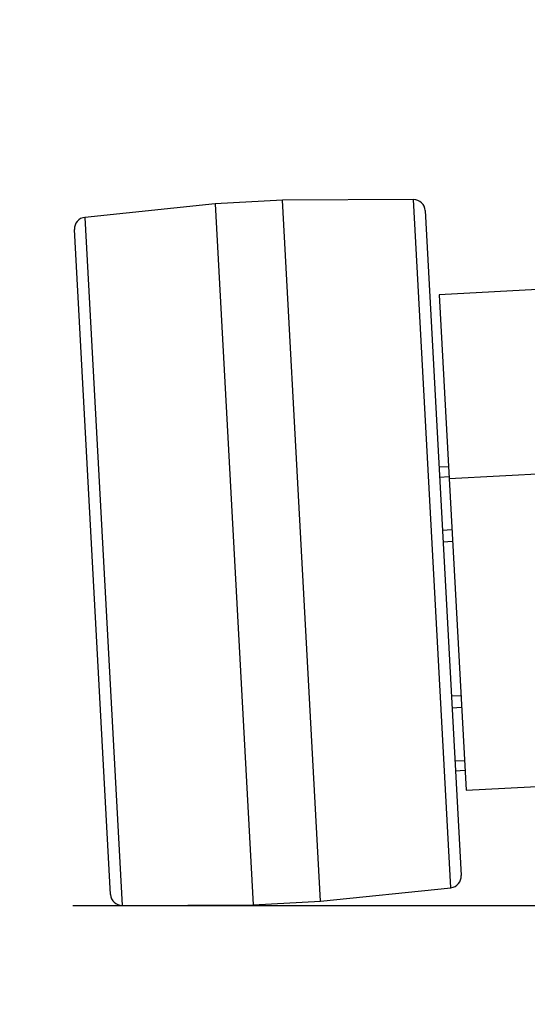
# Model space of a CAD drawing. Header units: millimetres. Extents: x 4624 to 7637, y -669 to 1387.
# Tile 42 of 84: x 5932 to 6149, y -200 to 221. Entities that reach past the tile are written whole.
import ezdxf

# ---------------------------------------------------------------- set-up
doc = ezdxf.new("R2010")
doc.units = ezdxf.units.MM
doc.layers.add('标注', color=3, linetype='Continuous', lineweight=25)
doc.styles.get("Standard").update_dxf_attribs({"font": 'SimSun.ttf'})
doc.dimstyles.new('ISO-25', dxfattribs={"dimscale": 2.5, "dimtxt": 8, "dimasz": 6, "dimexe": 1, "dimexo": 0, "dimgap": 1.5, "dimtad": 1, "dimtoh": 1, "dimdsep": 46, "dimtxsty": 'Standard', "dimcen": 2.5, "dimclrd": 3, "dimclre": 3, "dimclrt": 3, "dimadec": 0, "dimazin": 0, "dimtfac": 1, "dimtmove": 0, "dimatfit": 3, "dimfxl": 0, "dimarcsym": 0})

# ---------------------------------------------------------------- blocks, each defined once
blk = doc.blocks.new('*D72')
at = {"layer": 'Defpoints', "color": 0, "lineweight": -3, "transparency": 16777216}
for p in [(5460.84, 227.57), (5387.71, 112.9), (5387.71, 112.9), (5423.75, -18.24), (5819.99, -142.74)]:
    blk.add_point(p, dxfattribs=at)
at = {"layer": '标注', "color": 3, "lineweight": -2, "transparency": 16777216}
for p, q in [((5460.84, 227.57), (5659.1, 538.44)), ((5423.75, -18.24), (5521.44, -373.77))]:
    blk.add_line(p, q, dxfattribs=at)
blk.add_arc((5387.71, 112.9), 502.21, 287.0759, 55.7607, dxfattribs=at)
at = {"layer": '标注', "color": 3, "lineweight": -3, "transparency": 16777216}
for points in [[(5668.91, 525.99), (5671.66, 530.17), (5657.76, 536.33)], [(5535.88, -369.57), (5534.48, -364.77), (5520.78, -371.36)]]:
    blk.add_solid(points, dxfattribs=at)
at = {"layer": '标注', "color": 3, "lineweight": -3, "transparency": 16777216, "insert": (5869.42, 306.78), "char_height": 20, "width": 519.0828, "attachment_point": 5, "rotation": 291.924}
blk.add_mtext('132°（机械限位）', dxfattribs=at)
blk = doc.blocks.new('*D88')
at = {"color": 3, "lineweight": -2, "transparency": 16777216}
for p, q in [((6619.46, -125.68), (6734.63, -119.44)), ((6697.4, -157.75), (6735.67, -157.75))]:
    blk.add_line(p, q, dxfattribs=at)
blk.add_arc((6027.29, -157.75), 705.88, 1.21756, 1.88244, dxfattribs=at)
at = {"color": 3, "lineweight": -3, "transparency": 16777216}
for points in [[(6730.29, -134.67), (6735.29, -134.46), (6732.14, -119.58)], [(6735.51, -142.73), (6730.51, -142.78), (6733.17, -157.75)]]:
    blk.add_solid(points, dxfattribs=at)
at = {"layer": 'Defpoints', "color": 0, "lineweight": -3, "transparency": 16777216}
for p in [(6619.46, -125.68), (6590.75, -127.24), (6733.05, -145.02), (5954.56, -157.75), (6697.4, -157.75)]:
    blk.add_point(p, dxfattribs=at)
at = {"color": 3, "lineweight": -3, "transparency": 16777216, "insert": (6730.8, -86.18), "char_height": 20, "attachment_point": 5}
blk.add_mtext('3.1°', dxfattribs=at)

msp = doc.modelspace()

# ---------------------------------------------------------------- linework, layer by layer
at = {"color": 7, "linetype": 'Continuous', "lineweight": 25}
for p, q in [((6044.055, 143.595), (6015.347, 142.04)), ((6099.999, 143.827), (6044.055, 143.595)), ((6052.167, -6.185), (6044.055, 143.595)), ((6107.96, -3.164), (6099.999, 143.827)), ((6015.347, 142.04), (5959.705, 136.229)), ((6015.347, 142.04), (6031.57, -157.521)), ((6105.012, 139.098), (6112.703, -2.907)), ((5959.705, 136.229), (5975.627, -157.753)), ((5970.613, -153.023), (5955.232, 130.986)), ((6158.895, 105.75), (6110.965, 103.154)), ((6110.965, 103.154), (6115.216, 24.658)), ((6114.943, 29.704), (6110.949, 29.488)), ((6111.177, 25.266), (6115.172, 25.482)), ((6115.216, 24.658), (6163.146, 27.254)), ((6115.216, 24.658), (6122.43, -108.535)), ((6116.407, 2.672), (6112.413, 2.456)), ((6115.921, -150.155), (6107.96, -3.164)), ((6116.674, -2.261), (6112.68, -2.477)), ((6112.703, -2.907), (6120.394, -144.911)), ((6060.279, -155.966), (6052.167, -6.185)), ((6120.242, -68.14), (6116.248, -68.357)), ((6116.515, -73.29), (6120.509, -73.073)), ((6121.744, -95.883), (6117.75, -96.1)), ((6121.973, -100.105), (6117.979, -100.322)), ((6122.43, -108.535), (6170.359, -105.94)), ((6060.279, -155.966), (6115.921, -150.155)), ((5975.627, -157.753), (6031.57, -157.521)), ((6031.57, -157.521), (6060.279, -155.966))]:
    msp.add_line(p, q, dxfattribs=at)
at = {"lineweight": -3}
msp.add_line((5954.559, -157.753), (6697.404, -157.753), dxfattribs=at)
at = {"color": 7, "linetype": 'Continuous', "lineweight": 25}
for centre, start, end in [((6100.02, 138.827), 3.1, 90.23759), ((5960.225, 131.256), 95.96241, 183.1), ((6115.401, -145.182), 275.96241, 3.1), ((5975.606, -152.753), 183.1, 270.23759)]:
    msp.add_arc(centre, 5, start, end, dxfattribs=at)

# ---------------------------------------------------------------- dimensions: what is measured, and where the dimension line sits
at = {"lineweight": -3}
dim = msp.add_angular_dim_2l(base=(6733.055, -145.023), line1=((5954.559, -157.753), (6697.404, -157.753)), line2=((6590.751, -127.237), (6619.46, -125.682)), dimstyle='ISO-25', override={"dimadec": 1}, dxfattribs=at)
dim.commit()
dim.dimension.update_dxf_attribs({"geometry": '*D88', "text_midpoint": (6730.797, -99.93), "dimtype": 162})
at = {"layer": '标注', "lineweight": -3}
dim = msp.add_angular_dim_2l(base=(5819.987, -142.739), line1=((5387.712, 112.904), (5423.746, -18.235)), line2=((5387.712, 112.904), (5460.84, 227.57)), text='<>（机械限位）', dimstyle='ISO-25', dxfattribs=at)
dim.commit()
dim.dimension.update_dxf_attribs({"geometry": '*D72', "text_midpoint": (5853.602, 300.418), "dimtype": 162})

doc.saveas('drawing.dxf')
